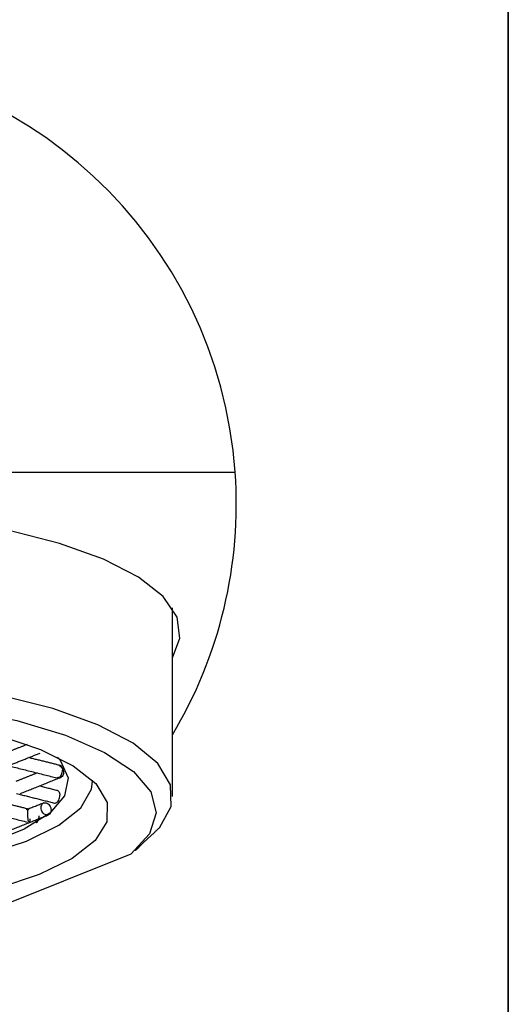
# Model space of a CAD drawing. Header units: millimetres. Extents: x 3988.763 to 3988.808, y 1707.567 to 1707.896.
# Tile 6 of 8: x 3988.792 to 3988.808, y 1707.802 to 1707.833. Entities that reach past the tile are written whole.
import ezdxf

# ---------------------------------------------------------------- set-up
doc = ezdxf.new("R2010")
doc.units = ezdxf.units.MM
doc.layers.add('SANINDUSA', color=3, linetype='Continuous')

msp = doc.modelspace()

# ---------------------------------------------------------------- linework, layer by layer
at = {"layer": 'SANINDUSA'}
for p, q in [((3988.80763261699, 1707.862483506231), (3988.80763261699, 1707.567483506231)), ((3988.771168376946, 1707.818483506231), (3988.799096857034, 1707.818483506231)), ((3988.795837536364, 1707.806534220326), (3988.791671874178, 1707.804871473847))]:
    msp.add_line(p, q, dxfattribs=at)
at = {"layer": 'SANINDUSA', "flags": 128}
for points in [[(3988.79713261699, 1707.812681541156), (3988.797371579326, 1707.813295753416), (3988.797283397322, 1707.813952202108), (3988.796845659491, 1707.814594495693), (3988.796070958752, 1707.815204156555), (3988.794981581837, 1707.815763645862), (3988.793608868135, 1707.816256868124), (3988.79199230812, 1707.816669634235), (3988.790178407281, 1707.816990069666), (3988.788219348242, 1707.817208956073), (3988.786171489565, 1707.817319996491), (3988.784093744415, 1707.817319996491), (3988.782045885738, 1707.817208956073), (3988.780086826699, 1707.816990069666), (3988.77827292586, 1707.816669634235), (3988.776656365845, 1707.816256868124), (3988.775283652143, 1707.815763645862), (3988.774194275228, 1707.815204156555), (3988.77341957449, 1707.814594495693), (3988.772981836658, 1707.813952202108), (3988.772893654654, 1707.813295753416), (3988.77313261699, 1707.812681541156)], [(3988.796732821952, 1707.807365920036), (3988.797093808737, 1707.808032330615), (3988.797075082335, 1707.808708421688), (3988.796677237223, 1707.809372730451), (3988.795912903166, 1707.810004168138), (3988.794806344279, 1707.810582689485), (3988.793392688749, 1707.811089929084), (3988.791716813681, 1707.811509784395), (3988.789831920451, 1707.81182892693), (3988.787797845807, 1707.812037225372), (3988.785679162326, 1707.812128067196), (3988.783543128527, 1707.812098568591), (3988.781457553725, 1707.811949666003), (3988.77948864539, 1707.811686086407)], [(3988.778593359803, 1707.810854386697), (3988.780414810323, 1707.811179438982), (3988.782392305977, 1707.811394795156), (3988.784460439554, 1707.811493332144), (3988.786550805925, 1707.811471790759), (3988.78859426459, 1707.8113308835), (3988.790523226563, 1707.811075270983), (3988.792273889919, 1707.810713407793), (3988.793788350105, 1707.810257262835), (3988.795016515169, 1707.809721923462), (3988.795917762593, 1707.809125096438), (3988.796462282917, 1707.808486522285), (3988.796632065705, 1707.80782732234), (3988.79642149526, 1707.807169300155), (3988.795837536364, 1707.806534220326)], [(3988.791708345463, 1707.810245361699), (3988.793015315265, 1707.809808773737), (3988.794037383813, 1707.809301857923), (3988.794737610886, 1707.808742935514), (3988.795090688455, 1707.808152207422), (3988.795083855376, 1707.807551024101), (3988.794717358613, 1707.806961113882), (3988.794004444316, 1707.806403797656), (3988.792970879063, 1707.805899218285)], [(3988.793545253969, 1707.809572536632), (3988.793627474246, 1707.809474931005), (3988.793875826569, 1707.808920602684), (3988.793766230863, 1707.808361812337), (3988.793303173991, 1707.807821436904), (3988.792505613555, 1707.807321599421), (3988.791406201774, 1707.806882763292), (3988.790347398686, 1707.806589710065)], [(3988.77563261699, 1707.80881161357), (3988.775695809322, 1707.808465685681), (3988.776090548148, 1707.807890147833), (3988.776832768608, 1707.807350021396), (3988.777893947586, 1707.806866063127), (3988.77923330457, 1707.80645687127), (3988.780799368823, 1707.80613817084), (3988.782531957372, 1707.805922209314), (3988.784364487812, 1707.805817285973), (3988.786226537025, 1707.805827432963), (3988.788046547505, 1707.80595226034), (3988.78975457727, 1707.806186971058), (3988.791284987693, 1707.806522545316), (3988.79257896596, 1707.806946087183), (3988.793586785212, 1707.807441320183), (3988.79426971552, 1707.807989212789), (3988.794601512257, 1707.808568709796), (3988.79463261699, 1707.80881161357)], [(3988.792970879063, 1707.805899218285), (3988.791654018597, 1707.805465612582)]]:
    msp.add_lwpolyline(points, dxfattribs=at)
at = {"layer": 'SANINDUSA'}
for radius, start, end in [(0.01400000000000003, 4.096043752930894, 175.9039562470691), (0.014, 328.9972808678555, 4.096043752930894)]:
    msp.add_arc((3988.78513261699, 1707.817483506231), radius, start, end, dxfattribs=at)
for points, degree in [([(3988.80763261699, 1707.747483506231), (3988.80763261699, 1707.862483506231)], 1), ([(3988.79713261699, 1707.808337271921), (3988.79713261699, 1707.814238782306)], 1), ([(3988.792594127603, 1707.809968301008), (3988.791916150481, 1707.809697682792)], 1), ([(3988.792064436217, 1707.809326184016), (3988.793001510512, 1707.809700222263)], 1), ([(3988.793630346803, 1707.809309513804), (3988.792642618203, 1707.809556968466)], 1), ([(3988.791940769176, 1707.809320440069), (3988.793533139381, 1707.808921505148)], 1), ([(3988.793590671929, 1707.80931037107), (3988.793605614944, 1707.809311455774), (3988.793635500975, 1707.809313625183), (3988.793671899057, 1707.809283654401), (3988.793697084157, 1707.809233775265), (3988.793700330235, 1707.809188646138), (3988.793701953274, 1707.809166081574)], 3), ([(3988.793590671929, 1707.80931037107), (3988.793609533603, 1707.809300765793), (3988.79364725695, 1707.809281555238), (3988.793693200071, 1707.809225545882), (3988.793724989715, 1707.80915764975), (3988.793729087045, 1707.809110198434), (3988.79373113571, 1707.809086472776)], 3), ([(3988.792912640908, 1707.809076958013), (3988.792241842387, 1707.808809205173)], 1), ([(3988.792390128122, 1707.808437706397), (3988.79365167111, 1707.80894125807)], 1), ([(3988.793561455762, 1707.808930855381), (3988.793558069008, 1707.808941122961)], 1), ([(3988.793558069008, 1707.808941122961), (3988.793590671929, 1707.808932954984)], 1), ([(3988.793561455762, 1707.808930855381), (3988.793590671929, 1707.808932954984)], 1), ([(3988.793561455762, 1707.808930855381), (3988.793561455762, 1707.808930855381)], 1), ([(3988.793590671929, 1707.808932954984), (3988.793564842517, 1707.808922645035)], 1), ([(3988.793590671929, 1707.808932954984), (3988.793605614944, 1707.808943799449), (3988.793635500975, 1707.808965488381), (3988.793671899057, 1707.809024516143), (3988.793697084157, 1707.809094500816), (3988.793700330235, 1707.809142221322), (3988.793701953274, 1707.809166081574)], 3), ([(3988.79373113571, 1707.809086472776), (3988.793729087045, 1707.809063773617), (3988.793724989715, 1707.809018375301), (3988.793693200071, 1707.808966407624), (3988.79364725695, 1707.808933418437), (3988.793609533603, 1707.808933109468), (3988.793590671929, 1707.808932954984)], 3), ([(3988.793546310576, 1707.808523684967), (3988.792968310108, 1707.808668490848)], 1), ([(3988.79463261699, 1707.80881161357), (3988.79463261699, 1707.808850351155)], 1), ([(3988.792266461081, 1707.808431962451), (3988.793449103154, 1707.808135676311)], 1), ([(3988.792631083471, 1707.807946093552), (3988.791726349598, 1707.808172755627)], 1), ([(3988.793114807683, 1707.808139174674), (3988.792567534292, 1707.807920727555)], 1), ([(3988.793030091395, 1707.807991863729), (3988.793032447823, 1707.808016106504), (3988.793037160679, 1707.808064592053), (3988.793073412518, 1707.808118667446), (3988.793125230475, 1707.808147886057), (3988.793186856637, 1707.808147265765), (3988.793248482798, 1707.808117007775), (3988.793300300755, 1707.808061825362), (3988.793336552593, 1707.807989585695), (3988.79334126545, 1707.807938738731), (3988.793343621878, 1707.807913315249)], 3), ([(3988.793343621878, 1707.807913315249), (3988.79334126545, 1707.807889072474), (3988.793336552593, 1707.807840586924), (3988.793300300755, 1707.807786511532), (3988.793248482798, 1707.807757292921), (3988.793186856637, 1707.807757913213), (3988.793125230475, 1707.807788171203), (3988.793073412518, 1707.807843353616), (3988.793037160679, 1707.807915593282), (3988.793032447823, 1707.807966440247), (3988.793030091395, 1707.807991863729)], 3), ([(3988.791024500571, 1707.80793622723), (3988.792601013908, 1707.807541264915)], 1), ([(3988.792715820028, 1707.807549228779), (3988.793263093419, 1707.807767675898)], 1), ([(3988.791473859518, 1707.807053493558), (3988.792722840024, 1707.807552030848)], 1), ([(3988.796082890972, 1707.806762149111), (3988.796732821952, 1707.807365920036)], 1), ([(3988.795974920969, 1707.806650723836), (3988.79609560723, 1707.80675866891)], 1)]:
    msp.add_open_spline(points, degree=degree, dxfattribs=at)
for points, knots in [([(3988.793446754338, 1707.808136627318), (3988.793447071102, 1707.808136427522), (3988.793460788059, 1707.808127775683), (3988.793495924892, 1707.808137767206), (3988.793543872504, 1707.808169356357), (3988.793585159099, 1707.808228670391), (3988.793613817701, 1707.808303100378), (3988.793617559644, 1707.808354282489), (3988.793619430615, 1707.808379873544)], [0, 0, 0, 0, 0.004705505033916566, 0.2037644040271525, 0.4028233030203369, 0.6018822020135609, 0.8009411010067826, 0.9999999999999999, 0.9999999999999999, 0.9999999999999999, 0.9999999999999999]), ([(3988.79354371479, 1707.808523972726), (3988.793557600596, 1707.808517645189), (3988.793585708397, 1707.808504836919), (3988.793613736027, 1707.808451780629), (3988.793617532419, 1707.808403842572), (3988.793619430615, 1707.808379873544)], [0, 0, 0, 0, 0.3280385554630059, 0.6640192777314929, 0.9999999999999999, 0.9999999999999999, 0.9999999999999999, 0.9999999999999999]), ([(3988.792612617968, 1707.807825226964), (3988.792612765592, 1707.807836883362), (3988.792613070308, 1707.807860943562), (3988.792615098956, 1707.807891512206), (3988.792618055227, 1707.807916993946), (3988.792622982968, 1707.807939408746), (3988.792633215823, 1707.807951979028), (3988.792640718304, 1707.807935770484), (3988.792645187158, 1707.807926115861)], [0, 0, 0, 0, 0.09925213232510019, 0.2048682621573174, 0.3198207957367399, 0.4464261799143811, 0.6702636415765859, 1, 1, 1, 1]), ([(3988.792645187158, 1707.807546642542), (3988.792640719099, 1707.807563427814), (3988.79263321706, 1707.807591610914), (3988.792622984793, 1707.807653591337), (3988.792618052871, 1707.807704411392), (3988.792615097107, 1707.80774649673), (3988.792613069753, 1707.807787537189), (3988.792612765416, 1707.807812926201), (3988.792612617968, 1707.807825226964)], [0, 0, 0, 0, 0.329696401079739, 0.5535725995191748, 0.6801662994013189, 0.7951144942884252, 0.9007346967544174, 1, 1, 1, 1]), ([(3988.792677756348, 1707.80764753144), (3988.792677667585, 1707.807635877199), (3988.792677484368, 1707.807611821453), (3988.792675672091, 1707.80758126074), (3988.792672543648, 1707.807555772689), (3988.792667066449, 1707.807533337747), (3988.792659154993, 1707.807520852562), (3988.792650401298, 1707.80753701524), (3988.792645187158, 1707.807546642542)], [0, 0, 0, 0, 0.09925213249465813, 0.2048682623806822, 0.3198207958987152, 0.4464261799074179, 0.6702636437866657, 0.9999999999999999, 0.9999999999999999, 0.9999999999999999, 0.9999999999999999]), ([(3988.792883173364, 1707.807518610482), (3988.792888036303, 1707.807521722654), (3988.792908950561, 1707.807535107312), (3988.792939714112, 1707.807584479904), (3988.792968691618, 1707.80765759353), (3988.79297239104, 1707.807708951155), (3988.792974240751, 1707.807734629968)], [0, 0, 0, 0, 0.09172432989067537, 0.3944828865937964, 0.697241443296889, 1, 1, 1, 1])]:
    msp.add_open_spline(points, degree=3, knots=knots, dxfattribs=at)

doc.saveas('drawing.dxf')
